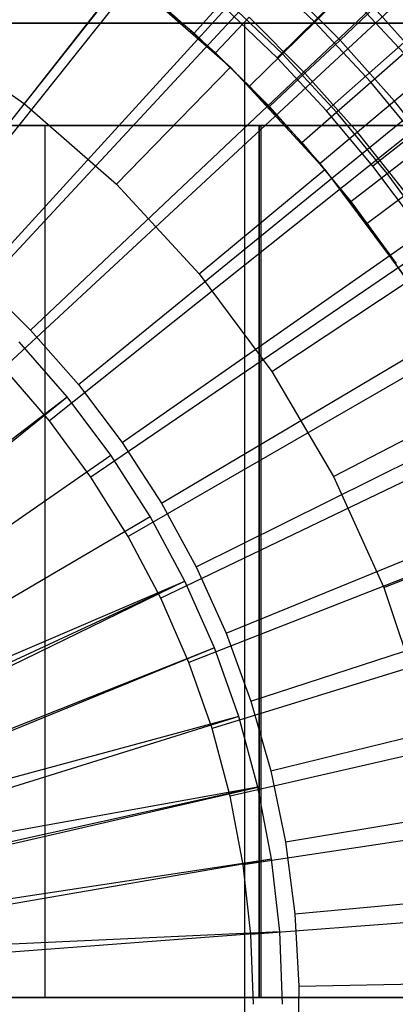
# Model space of a CAD drawing. Extents: x 0.1 to 20.1, y -10 to 10.
# Tile 89 of 127: x 10.744 to 11.088, y 0 to 0.903. Entities that reach past the tile are written whole.
import ezdxf

# ---------------------------------------------------------------- set-up
doc = ezdxf.new("R2010")
doc.units = 0
doc.header["$LTSCALE"] = 2.54
doc.layers.get('0').update_dxf_attribs({"linetype": 'CONTINUOUS'})

# ---------------------------------------------------------------- blocks, each defined once
blk = doc.blocks.new('DROPS_COLOR_E_STL')
at = {"color": 0}
for p, q in [((10.65555, 0.70807, 14.69615), (16.27278, 7.86745, 1.7)), ((10.65555, 0.70807, 14.69615), (16.27278, 7.86745, 1.7)), ((16.27401, 7.74196, 1.7), (10.63518, 0.67109, 14.61615)), ((16.27401, 7.74196, 1.7), (10.63518, 0.67109, 14.61615)), ((10.70633, 0.66511, 14.69615), (16.83696, 7.39009, 1.7)), ((10.70633, 0.66511, 14.69615), (16.83696, 7.39009, 1.7)), ((16.8353, 7.25893, 1.7), (10.68383, 0.62922, 14.61615)), ((16.8353, 7.25893, 1.7), (10.68383, 0.62922, 14.61615)), ((10.75379, 0.61851, 14.69615), (17.36434, 6.87237, 1.7)), ((10.75379, 0.61851, 14.69615), (17.36434, 6.87237, 1.7)), ((17.35893, 6.7353, 1.7), (10.72922, 0.58383, 14.61615)), ((17.35893, 6.7353, 1.7), (10.72922, 0.58383, 14.61615)), ((10.79768, 0.56854, 14.69615), (17.85204, 6.31711, 1.7)), ((10.79768, 0.56854, 14.69615), (17.85204, 6.31711, 1.7)), ((17.84196, 6.17401, 1.7), (10.77109, 0.53518, 14.61615)), ((17.84196, 6.17401, 1.7), (10.77109, 0.53518, 14.61615)), ((10.83777, 0.51546, 14.69615), (18.2974, 5.72735, 1.7)), ((10.83777, 0.51546, 14.69615), (18.2974, 5.72735, 1.7)), ((18.2817, 5.57819, 1.7), (10.80921, 0.48353, 14.61615)), ((18.2817, 5.57819, 1.7), (10.80921, 0.48353, 14.61615)), ((10.87382, 0.45957, 14.69615), (18.698, 5.10631, 1.7)), ((10.87382, 0.45957, 14.69615), (18.698, 5.10631, 1.7)), ((18.67568, 4.95117, 1.7), (10.84336, 0.42918, 14.61615)), ((18.67568, 4.95117, 1.7), (10.84336, 0.42918, 14.61615)), ((10.90565, 0.40116, 14.69615), (19.05163, 4.45738, 1.7)), ((10.90565, 0.40116, 14.69615), (19.05163, 4.45738, 1.7)), ((19.0217, 4.29646, 1.7), (10.87335, 0.37243, 14.61615)), ((19.0217, 4.29646, 1.7), (10.87335, 0.37243, 14.61615)), ((10.93307, 0.34057, 14.69615), (19.35638, 3.78411, 1.7)), ((10.93307, 0.34057, 14.69615), (19.35638, 3.78411, 1.7)), ((19.31783, 3.61773, 1.7), (10.89902, 0.31359, 14.61615)), ((19.31783, 3.61773, 1.7), (10.89902, 0.31359, 14.61615)), ((10.95595, 0.27812, 14.69615), (19.61056, 3.09017, 1.7)), ((10.95595, 0.27812, 14.69615), (19.61056, 3.09017, 1.7)), ((19.5624, 2.91877, 1.7), (10.92022, 0.253, 14.61615)), ((19.5624, 2.91877, 1.7), (10.92022, 0.253, 14.61615)), ((10.97415, 0.21414, 14.69615), (19.81281, 2.37935, 1.7)), ((10.97415, 0.21414, 14.69615), (19.81281, 2.37935, 1.7)), ((19.75406, 2.20348, 1.7), (10.93683, 0.191, 14.61615)), ((19.75406, 2.20348, 1.7), (10.93683, 0.191, 14.61615)), ((10.98758, 0.149, 14.69615), (19.96201, 1.65554, 1.7)), ((10.98758, 0.149, 14.69615), (19.96201, 1.65554, 1.7)), ((19.89174, 1.47587, 1.7), (10.94877, 0.12793, 14.61615)), ((19.89174, 1.47587, 1.7), (10.94877, 0.12793, 14.61615)), ((11.01439, 0.90107, 13.28854), (10.95994, 0.95318, 13.28854)), ((11.01439, 0.90107, 13.28854), (10.95994, 0.95318, 13.28854)), ((10.7484, 0.82588, 9.98366), (10.84103, 0.94386, 8.88366)), ((10.7484, 0.82588, 9.98366), (10.84103, 0.94386, 8.88366)), ((10.84103, 0.94386, 8.88366), (10.93716, 0.85975, 8.88366)), ((10.84103, 0.94386, 8.88366), (10.93716, 0.85975, 8.88366)), ((11.05996, 0.94716, 8.79935), (10.97983, 0.8681, 8.88366)), ((11.05996, 0.94716, 8.79935), (10.97983, 0.8681, 8.88366)), ((10.85015, 0.93663, 13.29872), (10.90383, 0.89099, 13.29872)), ((10.85015, 0.93663, 13.29872), (10.90383, 0.89099, 13.29872)), ((11.03759, 0.88457, 13.33869), (10.98457, 0.93759, 13.33869)), ((11.03759, 0.88457, 13.33869), (10.98457, 0.93759, 13.33869)), ((10.90383, 0.89099, 13.29872), (10.93209, 0.92231, 13.29616)), ((10.90383, 0.89099, 13.29872), (10.93209, 0.92231, 13.29616)), ((10.98478, 0.87189, 13.29616), (10.93209, 0.92231, 13.29616)), ((10.98478, 0.87189, 13.29616), (10.93209, 0.92231, 13.29616)), ((10.99616, 0.08304, 14.69615), (20.05734, 0.92268, 1.7)), ((10.99616, 0.08304, 14.69615), (20.05734, 0.92268, 1.7)), ((11.01439, 0.90107, 13.28854), (11.04314, 0.92939, 13.27597)), ((11.01439, 0.90107, 13.28854), (11.04314, 0.92939, 13.27597)), ((11.09605, 0.87244, 13.27597), (11.04314, 0.92939, 13.27597)), ((11.09605, 0.87244, 13.27597), (11.04314, 0.92939, 13.27597)), ((10.92349, 0.87285, 13.34871), (10.87134, 0.91925, 13.34871)), ((10.92349, 0.87285, 13.34871), (10.87134, 0.91925, 13.34871)), ((10.97983, 0.8681, 8.88366), (10.93197, 0.91407, 8.88366)), ((10.97983, 0.8681, 8.88366), (10.93197, 0.91407, 8.88366)), ((11.03759, 0.88457, 13.33869), (11.06894, 0.91415, 13.32627)), ((11.03759, 0.88457, 13.33869), (11.06894, 0.91415, 13.32627)), ((11.06894, 0.91415, 13.32627), (11.12046, 0.85626, 13.32627)), ((11.06894, 0.91415, 13.32627), (11.12046, 0.85626, 13.32627)), ((10.92349, 0.87285, 13.34871), (10.95422, 0.90542, 13.3462)), ((10.92349, 0.87285, 13.34871), (10.95422, 0.90542, 13.3462)), ((11.00542, 0.85422, 13.3462), (10.95422, 0.90542, 13.3462)), ((11.00542, 0.85422, 13.3462), (10.95422, 0.90542, 13.3462)), ((10.95026, 0.9, 26.40089), (10.66926, 0.9, 26.45159)), ((10.66926, 0.9, 18.53302), (10.95026, 0.9, 18.58371)), ((10.66926, 0.9, 18.53302), (10.95026, 0.9, 18.58371)), ((10.95026, 0.9, 26.40089), (10.66926, 0.9, 26.45159)), ((10.95026, -0.9, 26.40089), (10.95026, 0.9, 26.40089)), ((11.22693, 0.9, 26.33027), (10.95026, 0.9, 26.40089)), ((10.95026, -0.9, 26.40089), (10.95026, 0.9, 26.40089)), ((10.95026, -0.9, 18.58371), (10.95026, 0.9, 18.58371)), ((10.95026, 0.9, 18.58371), (11.22693, 0.9, 18.65433)), ((10.95026, -0.9, 18.58371), (10.95026, 0.9, 18.58371)), ((10.95026, 0.9, 18.58371), (11.22693, 0.9, 18.65433)), ((11.22693, 0.9, 26.33027), (10.95026, 0.9, 26.40089)), ((10.98478, 0.87189, 13.29616), (11.01439, 0.90107, 13.28854)), ((10.98478, 0.87189, 13.29616), (11.01439, 0.90107, 13.28854)), ((11.0657, 0.84585, 13.28854), (11.01439, 0.90107, 13.28854)), ((11.0657, 0.84585, 13.28854), (11.01439, 0.90107, 13.28854)), ((11.10942, 0.89427, 8.79935), (11.02516, 0.81962, 8.88366)), ((11.10942, 0.89427, 8.79935), (11.02516, 0.81962, 8.88366)), ((10.65694, 0.89012, 9.98366), (10.7484, 0.82588, 9.98366)), ((10.65694, 0.89012, 9.98366), (10.7484, 0.82588, 9.98366)), ((10.90383, 0.89099, 13.29872), (10.95473, 0.84228, 13.29872)), ((10.90383, 0.89099, 13.29872), (10.95473, 0.84228, 13.29872)), ((11.00542, 0.85422, 13.3462), (11.03759, 0.88457, 13.33869)), ((11.00542, 0.85422, 13.3462), (11.03759, 0.88457, 13.33869)), ((11.03759, 0.88457, 13.33869), (11.08744, 0.82856, 13.33869)), ((11.03759, 0.88457, 13.33869), (11.08744, 0.82856, 13.33869)), ((10.97285, 0.82349, 13.34871), (10.92349, 0.87285, 13.34871)), ((10.97285, 0.82349, 13.34871), (10.92349, 0.87285, 13.34871)), ((10.95473, 0.84228, 13.29872), (10.98478, 0.87189, 13.29616)), ((10.95473, 0.84228, 13.29872), (10.98478, 0.87189, 13.29616)), ((11.02516, 0.81962, 8.88366), (10.97983, 0.8681, 8.88366)), ((11.02516, 0.81962, 8.88366), (10.97983, 0.8681, 8.88366)), ((11.03443, 0.81846, 13.29616), (10.98478, 0.87189, 13.29616)), ((11.03443, 0.81846, 13.29616), (10.98478, 0.87189, 13.29616)), ((11.0657, 0.84585, 13.28854), (11.09605, 0.87244, 13.27597)), ((11.0657, 0.84585, 13.28854), (11.09605, 0.87244, 13.27597)), ((10.83251, 0.75228, 9.98366), (10.93716, 0.85975, 8.88366)), ((10.83251, 0.75228, 9.98366), (10.93716, 0.85975, 8.88366)), ((10.93716, 0.85975, 8.88366), (11.0238, 0.76589, 8.88366)), ((10.93716, 0.85975, 8.88366), (11.0238, 0.76589, 8.88366)), ((10.97285, 0.82349, 13.34871), (11.00542, 0.85422, 13.3462)), ((10.97285, 0.82349, 13.34871), (11.00542, 0.85422, 13.3462)), ((11.00542, 0.85422, 13.3462), (11.05356, 0.80013, 13.3462)), ((11.00542, 0.85422, 13.3462), (11.05356, 0.80013, 13.3462)), ((11.12046, 0.85626, 13.32627), (11.08744, 0.82856, 13.33869)), ((11.12046, 0.85626, 13.32627), (11.08744, 0.82856, 13.33869)), ((10.95473, 0.84228, 13.29872), (11.00269, 0.79066, 13.29872)), ((10.95473, 0.84228, 13.29872), (11.00269, 0.79066, 13.29872)), ((11.03443, 0.81846, 13.29616), (11.0657, 0.84585, 13.28854)), ((11.03443, 0.81846, 13.29616), (11.0657, 0.84585, 13.28854)), ((11.11368, 0.78772, 13.28854), (11.0657, 0.84585, 13.28854)), ((11.11368, 0.78772, 13.28854), (11.0657, 0.84585, 13.28854)), ((11.15597, 0.8388, 8.79935), (11.06782, 0.76878, 8.88366)), ((11.15597, 0.8388, 8.79935), (11.06782, 0.76878, 8.88366)), ((10.7484, 0.82588, 9.98366), (10.83251, 0.75228, 9.98366)), ((10.7484, 0.82588, 9.98366), (10.83251, 0.75228, 9.98366)), ((11.01925, 0.77135, 13.34871), (10.97285, 0.82349, 13.34871)), ((11.01925, 0.77135, 13.34871), (10.97285, 0.82349, 13.34871)), ((11.08744, 0.82856, 13.33869), (11.05356, 0.80013, 13.3462)), ((11.08744, 0.82856, 13.33869), (11.05356, 0.80013, 13.3462)), ((11.13394, 0.76974, 13.33869), (11.08744, 0.82856, 13.33869)), ((11.13394, 0.76974, 13.33869), (11.08744, 0.82856, 13.33869)), ((11.00269, 0.79066, 13.29872), (11.03443, 0.81846, 13.29616)), ((11.00269, 0.79066, 13.29872), (11.03443, 0.81846, 13.29616)), ((11.06782, 0.76878, 8.88366), (11.02516, 0.81962, 8.88366)), ((11.06782, 0.76878, 8.88366), (11.02516, 0.81962, 8.88366)), ((11.08085, 0.76221, 13.29616), (11.03443, 0.81846, 13.29616)), ((11.08085, 0.76221, 13.29616), (11.03443, 0.81846, 13.29616)), ((10.53098, 0.8062, 29.58781), (10.96345, 0.8062, 29.64474)), ((10.96345, 0.8062, 49.49282), (10.53098, 0.8062, 49.54975)), ((10.53098, 0.8062, 29.58781), (10.96345, 0.8062, 29.64474)), ((10.96345, 0.8062, 49.49282), (10.53098, 0.8062, 49.54975)), ((10.76724, 0.8062, 45.88773), (10.55264, 0.8062, 45.97662)), ((10.55264, 0.8062, 33.16094), (10.76724, 0.8062, 33.24983)), ((10.55264, 0.8062, 33.16094), (10.76724, 0.8062, 33.24983)), ((10.76724, 0.8062, 45.88773), (10.55264, 0.8062, 45.97662)), ((10.9653, 0.8062, 45.76636), (10.76724, 0.8062, 45.88773)), ((10.76724, 0.8062, 33.24983), (10.9653, 0.8062, 33.3712)), ((10.76724, 0.0062, 33.24983), (10.76724, 0.8062, 33.24983)), ((10.76724, 0.0062, 33.24983), (10.76724, 0.8062, 33.24983)), ((10.76724, 0.8062, 33.24983), (10.9653, 0.8062, 33.3712)), ((10.76724, 0.0062, 45.88773), (10.76724, 0.8062, 45.88773)), ((10.9653, 0.8062, 45.76636), (10.76724, 0.8062, 45.88773)), ((10.76724, 0.0062, 45.88773), (10.76724, 0.8062, 45.88773)), ((10.96345, 0.8062, 29.64474), (10.96345, 0.0062, 29.64474)), ((10.96345, 0.8062, 29.64474), (11.3893, 0.8062, 29.73915)), ((10.96345, 0.8062, 29.64474), (10.96345, 0.0062, 29.64474)), ((10.96345, 0.0062, 49.49282), (10.96345, 0.8062, 49.49282)), ((11.3893, 0.8062, 49.39841), (10.96345, 0.8062, 49.49282)), ((10.96345, 0.0062, 49.49282), (10.96345, 0.8062, 49.49282)), ((10.96345, 0.8062, 29.64474), (11.3893, 0.8062, 29.73915)), ((11.3893, 0.8062, 49.39841), (10.96345, 0.8062, 49.49282)), ((11.14193, 0.8062, 45.6155), (10.9653, 0.8062, 45.76636)), ((10.9653, 0.8062, 33.3712), (11.14193, 0.8062, 33.52205)), ((10.9653, 0.0062, 33.3712), (10.9653, 0.8062, 33.3712)), ((10.9653, 0.0062, 33.3712), (10.9653, 0.8062, 33.3712)), ((10.9653, 0.8062, 33.3712), (11.14193, 0.8062, 33.52205)), ((10.9653, 0.0062, 45.76636), (10.9653, 0.8062, 45.76636)), ((11.14193, 0.8062, 45.6155), (10.9653, 0.8062, 45.76636)), ((10.9653, 0.0062, 45.76636), (10.9653, 0.8062, 45.76636)), ((11.05356, 0.80013, 13.3462), (11.01925, 0.77135, 13.34871)), ((11.05356, 0.80013, 13.3462), (11.01925, 0.77135, 13.34871)), ((11.09847, 0.74333, 13.3462), (11.05356, 0.80013, 13.3462)), ((11.09847, 0.74333, 13.3462), (11.05356, 0.80013, 13.3462)), ((11.00269, 0.79066, 13.29872), (11.04754, 0.73632, 13.29872)), ((11.00269, 0.79066, 13.29872), (11.04754, 0.73632, 13.29872)), ((11.08085, 0.76221, 13.29616), (11.11368, 0.78772, 13.28854)), ((11.08085, 0.76221, 13.29616), (11.11368, 0.78772, 13.28854)), ((11.06255, 0.71659, 13.34871), (11.01925, 0.77135, 13.34871)), ((11.06255, 0.71659, 13.34871), (11.01925, 0.77135, 13.34871)), ((11.10769, 0.71572, 8.88366), (11.06782, 0.76878, 8.88366)), ((11.10769, 0.71572, 8.88366), (11.06782, 0.76878, 8.88366)), ((10.90833, 0.67016, 9.98366), (11.0238, 0.76589, 8.88366)), ((10.90833, 0.67016, 9.98366), (11.0238, 0.76589, 8.88366)), ((11.0238, 0.76589, 8.88366), (11.09998, 0.66336, 8.88366)), ((11.0238, 0.76589, 8.88366), (11.09998, 0.66336, 8.88366)), ((11.04754, 0.73632, 13.29872), (11.08085, 0.76221, 13.29616)), ((11.04754, 0.73632, 13.29872), (11.08085, 0.76221, 13.29616)), ((11.12389, 0.70333, 13.29616), (11.08085, 0.76221, 13.29616)), ((11.12389, 0.70333, 13.29616), (11.08085, 0.76221, 13.29616)), ((10.83251, 0.75228, 9.98366), (10.90833, 0.67016, 9.98366)), ((10.83251, 0.75228, 9.98366), (10.90833, 0.67016, 9.98366)), ((11.06255, 0.71659, 13.34871), (11.09847, 0.74333, 13.3462)), ((11.06255, 0.71659, 13.34871), (11.09847, 0.74333, 13.3462)), ((19.97465, 0.74, 1.7), (10.95595, 0.06414, 14.61615)), ((19.97465, 0.74, 1.7), (10.95595, 0.06414, 14.61615)), ((11.04754, 0.73632, 13.29872), (11.08912, 0.67945, 13.29872)), ((11.04754, 0.73632, 13.29872), (11.08912, 0.67945, 13.29872)), ((11.10258, 0.65941, 13.34871), (11.06255, 0.71659, 13.34871)), ((11.10258, 0.65941, 13.34871), (11.06255, 0.71659, 13.34871)), ((10.90833, 0.67016, 9.98366), (10.97498, 0.58044, 9.98366)), ((10.90833, 0.67016, 9.98366), (10.97498, 0.58044, 9.98366)), ((10.70633, 0.66511, 14.69615), (10.75379, 0.61851, 14.69615)), ((10.70633, 0.66511, 14.69615), (10.75379, 0.61851, 14.69615)), ((10.97498, 0.58044, 9.98366), (11.09998, 0.66336, 8.88366)), ((10.97498, 0.58044, 9.98366), (11.09998, 0.66336, 8.88366)), ((10.75379, 0.61851, 14.69615), (10.79768, 0.56854, 14.69615)), ((10.75379, 0.61851, 14.69615), (10.79768, 0.56854, 14.69615)), ((10.78742, 0.55738, 14.69615), (10.7433, 0.60777, 14.69615)), ((10.78742, 0.55738, 14.69615), (10.7433, 0.60777, 14.69615)), ((10.77109, 0.53518, 14.61615), (10.72922, 0.58383, 14.61615)), ((10.77109, 0.53518, 14.61615), (10.72922, 0.58383, 14.61615)), ((10.97498, 0.58044, 9.98366), (11.03172, 0.48415, 9.98366)), ((10.97498, 0.58044, 9.98366), (11.03172, 0.48415, 9.98366)), ((10.79768, 0.56854, 14.69615), (10.83777, 0.51546, 14.69615)), ((10.79768, 0.56854, 14.69615), (10.83777, 0.51546, 14.69615)), ((10.3589, 0.22936, 15.46608), (10.78742, 0.55738, 14.69615)), ((10.3589, 0.22936, 15.46608), (10.78742, 0.55738, 14.69615)), ((10.36867, 0.21784, 15.46608), (10.78742, 0.55738, 14.69615)), ((10.36867, 0.21784, 15.46608), (10.78742, 0.55738, 14.69615)), ((10.82761, 0.5038, 14.69615), (10.78742, 0.55738, 14.69615)), ((10.82761, 0.5038, 14.69615), (10.78742, 0.55738, 14.69615)), ((11.03172, 0.48415, 9.98366), (11.16482, 0.55331, 8.88366)), ((11.03172, 0.48415, 9.98366), (11.16482, 0.55331, 8.88366)), ((10.80921, 0.48353, 14.61615), (10.77109, 0.53518, 14.61615)), ((10.80921, 0.48353, 14.61615), (10.77109, 0.53518, 14.61615)), ((10.83777, 0.51546, 14.69615), (10.87382, 0.45957, 14.69615)), ((10.83777, 0.51546, 14.69615), (10.87382, 0.45957, 14.69615)), ((10.38437, 0.1969, 15.46608), (10.82761, 0.5038, 14.69615)), ((10.38437, 0.1969, 15.46608), (10.82761, 0.5038, 14.69615)), ((10.86363, 0.44733, 14.69615), (10.82761, 0.5038, 14.69615)), ((10.86363, 0.44733, 14.69615), (10.82761, 0.5038, 14.69615)), ((10.84336, 0.42918, 14.61615), (10.80921, 0.48353, 14.61615)), ((10.84336, 0.42918, 14.61615), (10.80921, 0.48353, 14.61615)), ((11.03172, 0.48415, 9.98366), (11.0779, 0.38237, 9.98366)), ((11.03172, 0.48415, 9.98366), (11.0779, 0.38237, 9.98366)), ((10.87382, 0.45957, 14.69615), (10.90565, 0.40116, 14.69615)), ((10.87382, 0.45957, 14.69615), (10.90565, 0.40116, 14.69615)), ((10.39845, 0.17483, 15.46608), (10.86363, 0.44733, 14.69615)), ((10.39845, 0.17483, 15.46608), (10.86363, 0.44733, 14.69615)), ((10.89527, 0.38829, 14.69615), (10.86363, 0.44733, 14.69615)), ((10.89527, 0.38829, 14.69615), (10.86363, 0.44733, 14.69615)), ((11.0779, 0.38237, 9.98366), (11.2176, 0.43699, 8.88366)), ((11.0779, 0.38237, 9.98366), (11.2176, 0.43699, 8.88366)), ((10.87335, 0.37243, 14.61615), (10.84336, 0.42918, 14.61615)), ((10.87335, 0.37243, 14.61615), (10.84336, 0.42918, 14.61615)), ((10.90565, 0.40116, 14.69615), (10.93307, 0.34057, 14.69615)), ((10.90565, 0.40116, 14.69615), (10.93307, 0.34057, 14.69615)), ((10.39845, 0.17483, 15.46608), (10.89527, 0.38829, 14.69615)), ((10.39845, 0.17483, 15.46608), (10.89527, 0.38829, 14.69615)), ((10.40627, 0.16074, 15.46608), (10.89527, 0.38829, 14.69615)), ((10.40627, 0.16074, 15.46608), (10.89527, 0.38829, 14.69615)), ((10.89527, 0.38829, 14.69615), (10.41082, 0.15176, 15.46608)), ((10.89527, 0.38829, 14.69615), (10.41082, 0.15176, 15.46608)), ((10.92236, 0.32704, 14.69615), (10.89527, 0.38829, 14.69615)), ((10.92236, 0.32704, 14.69615), (10.89527, 0.38829, 14.69615)), ((11.0779, 0.38237, 9.98366), (11.11301, 0.27626, 9.98366)), ((11.0779, 0.38237, 9.98366), (11.11301, 0.27626, 9.98366)), ((10.89902, 0.31359, 14.61615), (10.87335, 0.37243, 14.61615)), ((10.89902, 0.31359, 14.61615), (10.87335, 0.37243, 14.61615)), ((10.93307, 0.34057, 14.69615), (10.95595, 0.27812, 14.69615)), ((10.93307, 0.34057, 14.69615), (10.95595, 0.27812, 14.69615)), ((10.92236, 0.32704, 14.69615), (10.4214, 0.12782, 15.46608)), ((10.92236, 0.32704, 14.69615), (10.4214, 0.12782, 15.46608)), ((10.92236, 0.32704, 14.69615), (10.42341, 0.12265, 15.46608)), ((10.92236, 0.32704, 14.69615), (10.42341, 0.12265, 15.46608)), ((10.94474, 0.26391, 14.69615), (10.92236, 0.32704, 14.69615)), ((10.94474, 0.26391, 14.69615), (10.92236, 0.32704, 14.69615)), ((10.92022, 0.253, 14.61615), (10.89902, 0.31359, 14.61615)), ((10.92022, 0.253, 14.61615), (10.89902, 0.31359, 14.61615)), ((10.95595, 0.27812, 14.69615), (10.97415, 0.21414, 14.69615)), ((10.95595, 0.27812, 14.69615), (10.97415, 0.21414, 14.69615)), ((10.94474, 0.26391, 14.69615), (10.42341, 0.12265, 15.46608)), ((10.94474, 0.26391, 14.69615), (10.42341, 0.12265, 15.46608)), ((10.94474, 0.26391, 14.69615), (10.43015, 0.10314, 15.46608)), ((10.94474, 0.26391, 14.69615), (10.43015, 0.10314, 15.46608)), ((10.96227, 0.19926, 14.69615), (10.94474, 0.26391, 14.69615)), ((10.96227, 0.19926, 14.69615), (10.94474, 0.26391, 14.69615)), ((10.93683, 0.191, 14.61615), (10.92022, 0.253, 14.61615)), ((10.93683, 0.191, 14.61615), (10.92022, 0.253, 14.61615)), ((10.97415, 0.21414, 14.69615), (10.98758, 0.149, 14.69615)), ((10.97415, 0.21414, 14.69615), (10.98758, 0.149, 14.69615)), ((10.96227, 0.19926, 14.69615), (10.43015, 0.10314, 15.46608)), ((10.96227, 0.19926, 14.69615), (10.43015, 0.10314, 15.46608)), ((10.96227, 0.19926, 14.69615), (10.43584, 0.08278, 15.46608)), ((10.96227, 0.19926, 14.69615), (10.43584, 0.08278, 15.46608)), ((10.437, 0.07788, 15.46608), (10.96227, 0.19926, 14.69615)), ((10.437, 0.07788, 15.46608), (10.96227, 0.19926, 14.69615)), ((10.97488, 0.13348, 14.69615), (10.96227, 0.19926, 14.69615)), ((10.97488, 0.13348, 14.69615), (10.96227, 0.19926, 14.69615)), ((10.94877, 0.12793, 14.61615), (10.93683, 0.191, 14.61615)), ((10.94877, 0.12793, 14.61615), (10.93683, 0.191, 14.61615)), ((10.99985, 0.01663, 14.69615), (20.09829, 0.18479, 1.7)), ((10.99985, 0.01663, 14.69615), (20.09829, 0.18479, 1.7)), ((10.98758, 0.149, 14.69615), (10.99616, 0.08304, 14.69615)), ((10.98758, 0.149, 14.69615), (10.99616, 0.08304, 14.69615)), ((10.44193, 0.05217, 15.46608), (10.97488, 0.13348, 14.69615)), ((10.44193, 0.05217, 15.46608), (10.97488, 0.13348, 14.69615)), ((10.44336, 0.04169, 15.46608), (10.97488, 0.13348, 14.69615)), ((10.44336, 0.04169, 15.46608), (10.97488, 0.13348, 14.69615)), ((10.95595, 0.06414, 14.61615), (10.94877, 0.12793, 14.61615)), ((10.95595, 0.06414, 14.61615), (10.94877, 0.12793, 14.61615)), ((10.98247, 0.06693, 14.69615), (10.97488, 0.13348, 14.69615)), ((10.98247, 0.06693, 14.69615), (10.97488, 0.13348, 14.69615)), ((10.99616, 0.08304, 14.69615), (10.99985, 0.01663, 14.69615)), ((10.99616, 0.08304, 14.69615), (10.99985, 0.01663, 14.69615)), ((10.44336, 0.04169, 15.46608), (10.98247, 0.06693, 14.69615)), ((10.44336, 0.04169, 15.46608), (10.98247, 0.06693, 14.69615)), ((10.4449, 0.02616, 15.46608), (10.98247, 0.06693, 14.69615)), ((10.4449, 0.02616, 15.46608), (10.98247, 0.06693, 14.69615)), ((10.95835, 0, 14.61615), (10.95595, 0.06414, 14.61615)), ((10.95835, 0, 14.61615), (10.95595, 0.06414, 14.61615)), ((10.985, 0, 14.69615), (10.98247, 0.06693, 14.69615)), ((10.985, 0, 14.69615), (10.98247, 0.06693, 14.69615)), ((10.99985, 0.01663, 14.69615), (10.99862, -0.04987, 14.69615)), ((10.99985, 0.01663, 14.69615), (10.99862, -0.04987, 14.69615)), ((10.53098, 0.0062, 29.58781), (10.96345, 0.0062, 29.64474)), ((10.96345, 0.0062, 49.49282), (10.53098, 0.0062, 49.54975)), ((10.53098, 0.0062, 29.58781), (10.96345, 0.0062, 29.64474)), ((10.96345, 0.0062, 49.49282), (10.53098, 0.0062, 49.54975)), ((10.55264, 0.0062, 45.97662), (10.76724, 0.0062, 45.88773)), ((10.76724, 0.0062, 33.24983), (10.55264, 0.0062, 33.16094)), ((10.76724, 0.0062, 33.24983), (10.55264, 0.0062, 33.16094)), ((10.55264, 0.0062, 45.97662), (10.76724, 0.0062, 45.88773)), ((10.76724, 0.0062, 45.88773), (10.9653, 0.0062, 45.76636)), ((10.9653, 0.0062, 33.3712), (10.76724, 0.0062, 33.24983)), ((10.9653, 0.0062, 33.3712), (10.76724, 0.0062, 33.24983)), ((10.76724, 0.0062, 45.88773), (10.9653, 0.0062, 45.76636)), ((10.96345, 0.0062, 29.64474), (11.3893, 0.0062, 29.73915)), ((11.3893, 0.0062, 49.39841), (10.96345, 0.0062, 49.49282)), ((10.96345, 0.0062, 29.64474), (11.3893, 0.0062, 29.73915)), ((11.3893, 0.0062, 49.39841), (10.96345, 0.0062, 49.49282)), ((10.9653, 0.0062, 45.76636), (11.14193, 0.0062, 45.6155)), ((11.14193, 0.0062, 33.52205), (10.9653, 0.0062, 33.3712)), ((11.14193, 0.0062, 33.52205), (10.9653, 0.0062, 33.3712)), ((10.9653, 0.0062, 45.76636), (11.14193, 0.0062, 45.6155))]:
    blk.add_line(p, q, dxfattribs=at)

msp = doc.modelspace()

# ---------------------------------------------------------------- block references
at = {"color": 0}
msp.add_blockref('DROPS_COLOR_E_STL', (0, 0), dxfattribs=at)

doc.saveas('drawing.dxf')
